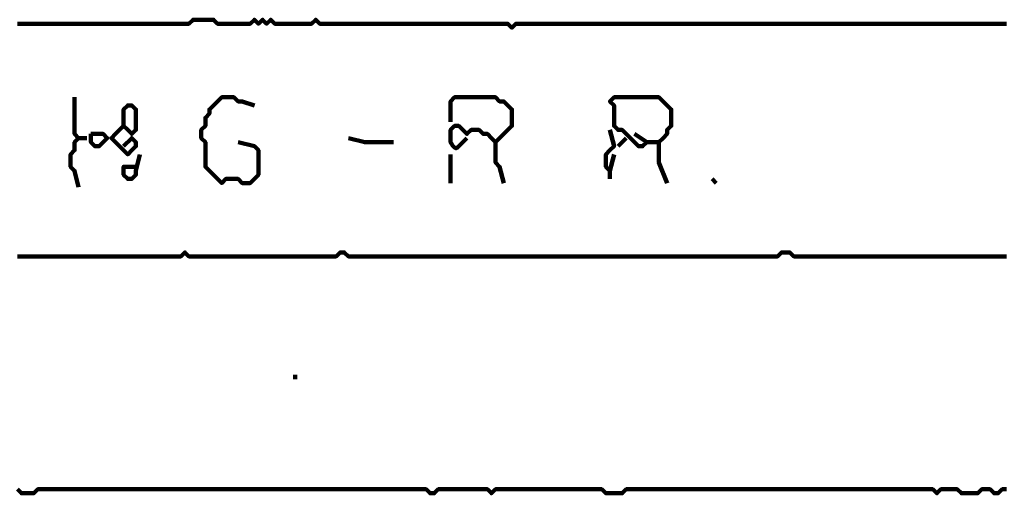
# Model space of a CAD drawing. Header units: metres. Extents: x 1959 to 4131, y 3282 to 4313.
# Tile 31 of 256: x 2130.39 to 2132.62, y 4294.68 to 4295.75. Entities that reach past the tile are written whole.
import ezdxf

# ---------------------------------------------------------------- set-up
doc = ezdxf.new("R2010")
doc.units = ezdxf.units.M
doc.layers.add('P', color=250, linetype='Continuous', lineweight=100)

msp = doc.modelspace()

# ---------------------------------------------------------------- linework, layer by layer
at = {"layer": 'P', "color": 0, "linetype": 'Continuous'}
for points in [[(2130.3892, 4295.7439), (2130.3984, 4295.7439), (2130.4076, 4295.7439), (2130.4168, 4295.7439), (2130.4261, 4295.7439), (2130.4353, 4295.7439), (2130.4445, 4295.7439), (2130.4538, 4295.7439), (2130.463, 4295.7439), (2130.4722, 4295.7439), (2130.4815, 4295.7439), (2130.4907, 4295.7439), (2130.4999, 4295.7439), (2130.5092, 4295.7439), (2130.5184, 4295.7439), (2130.5276, 4295.7439), (2130.5368, 4295.7439), (2130.5461, 4295.7439), (2130.5553, 4295.7439), (2130.5645, 4295.7439), (2130.5738, 4295.7439), (2130.583, 4295.7439), (2130.5922, 4295.7439), (2130.6015, 4295.7439), (2130.6107, 4295.7439), (2130.6199, 4295.7439), (2130.6292, 4295.7439), (2130.6384, 4295.7439), (2130.6476, 4295.7439), (2130.6568, 4295.7439), (2130.6661, 4295.7439), (2130.6753, 4295.7439), (2130.6845, 4295.7439), (2130.6938, 4295.7439), (2130.703, 4295.7439), (2130.7122, 4295.7439), (2130.7215, 4295.7439), (2130.7307, 4295.7439), (2130.7399, 4295.7439), (2130.7492, 4295.7439), (2130.7584, 4295.7439), (2130.7676, 4295.7439), (2130.7768, 4295.7439), (2130.7861, 4295.7531), (2130.7953, 4295.7531), (2130.8045, 4295.7531), (2130.8138, 4295.7531), (2130.823, 4295.7531), (2130.8322, 4295.7531), (2130.8415, 4295.7439), (2130.8507, 4295.7439), (2130.8599, 4295.7439), (2130.8692, 4295.7439), (2130.8784, 4295.7439), (2130.8876, 4295.7439), (2130.8968, 4295.7439), (2130.9061, 4295.7439), (2130.9153, 4295.7439), (2130.9245, 4295.7531), (2130.9338, 4295.7439), (2130.943, 4295.7531), (2130.9522, 4295.7439), (2130.9615, 4295.7531), (2130.9707, 4295.7439), (2130.9799, 4295.7439), (2130.9892, 4295.7439), (2130.9984, 4295.7439), (2131.0076, 4295.7439), (2131.0168, 4295.7439), (2131.0261, 4295.7439), (2131.0353, 4295.7439), (2131.0445, 4295.7439), (2131.0538, 4295.7439), (2131.063, 4295.7531), (2131.0722, 4295.7439), (2131.0815, 4295.7439), (2131.0907, 4295.7439), (2131.0999, 4295.7439), (2131.1092, 4295.7439), (2131.1184, 4295.7439), (2131.1276, 4295.7439), (2131.1368, 4295.7439), (2131.1461, 4295.7439), (2131.1553, 4295.7439), (2131.1645, 4295.7439), (2131.1738, 4295.7439), (2131.183, 4295.7439), (2131.1922, 4295.7439), (2131.2015, 4295.7439), (2131.2107, 4295.7439), (2131.2199, 4295.7439), (2131.2292, 4295.7439), (2131.2384, 4295.7439), (2131.2476, 4295.7439), (2131.2568, 4295.7439), (2131.2661, 4295.7439), (2131.2753, 4295.7439), (2131.2845, 4295.7439), (2131.2938, 4295.7439), (2131.303, 4295.7439), (2131.3122, 4295.7439), (2131.3215, 4295.7439), (2131.3307, 4295.7439), (2131.3399, 4295.7439), (2131.3492, 4295.7439), (2131.3584, 4295.7439), (2131.3676, 4295.7439), (2131.3768, 4295.7439), (2131.3861, 4295.7439), (2131.3953, 4295.7439), (2131.4045, 4295.7439), (2131.4138, 4295.7439), (2131.423, 4295.7439), (2131.4322, 4295.7439), (2131.4415, 4295.7439), (2131.4507, 4295.7439), (2131.4599, 4295.7439), (2131.4692, 4295.7439), (2131.4784, 4295.7439), (2131.4876, 4295.7439), (2131.4968, 4295.7439), (2131.5061, 4295.7347), (2131.5153, 4295.7439), (2131.5245, 4295.7439), (2131.5338, 4295.7439), (2131.543, 4295.7439), (2131.5522, 4295.7439), (2131.5615, 4295.7439), (2131.5707, 4295.7439), (2131.5799, 4295.7439), (2131.5892, 4295.7439), (2131.5984, 4295.7439), (2131.6076, 4295.7439), (2131.6168, 4295.7439), (2131.6261, 4295.7439), (2131.6353, 4295.7439), (2131.6445, 4295.7439), (2131.6538, 4295.7439), (2131.663, 4295.7439), (2131.6722, 4295.7439), (2131.6815, 4295.7439), (2131.6907, 4295.7439), (2131.6999, 4295.7439), (2131.7092, 4295.7439), (2131.7184, 4295.7439), (2131.7276, 4295.7439), (2131.7368, 4295.7439), (2131.7461, 4295.7439), (2131.7553, 4295.7439), (2131.7645, 4295.7439), (2131.7738, 4295.7439), (2131.783, 4295.7439), (2131.7922, 4295.7439), (2131.8015, 4295.7439), (2131.8107, 4295.7439), (2131.8199, 4295.7439), (2131.8292, 4295.7439), (2131.8384, 4295.7439), (2131.8476, 4295.7439), (2131.8568, 4295.7439), (2131.8661, 4295.7439), (2131.8753, 4295.7439), (2131.8845, 4295.7439), (2131.8938, 4295.7439), (2131.903, 4295.7439), (2131.9122, 4295.7439), (2131.9215, 4295.7439), (2131.9307, 4295.7439), (2131.9399, 4295.7439), (2131.9492, 4295.7439), (2131.9584, 4295.7439), (2131.9676, 4295.7439), (2131.9768, 4295.7439), (2131.9861, 4295.7439), (2131.9953, 4295.7439), (2132.0045, 4295.7439), (2132.0138, 4295.7439), (2132.023, 4295.7439), (2132.0322, 4295.7439), (2132.0415, 4295.7439), (2132.0507, 4295.7439), (2132.0599, 4295.7439), (2132.0692, 4295.7439), (2132.0784, 4295.7439), (2132.0876, 4295.7439), (2132.0968, 4295.7439), (2132.1061, 4295.7439), (2132.1153, 4295.7439), (2132.1245, 4295.7439), (2132.1338, 4295.7439), (2132.143, 4295.7439), (2132.1522, 4295.7439), (2132.1615, 4295.7439), (2132.1707, 4295.7439), (2132.1799, 4295.7439), (2132.1892, 4295.7439), (2132.1984, 4295.7439), (2132.2076, 4295.7439), (2132.2168, 4295.7439), (2132.2261, 4295.7439), (2132.2353, 4295.7439), (2132.2445, 4295.7439), (2132.2538, 4295.7439), (2132.263, 4295.7439), (2132.2722, 4295.7439), (2132.2815, 4295.7439), (2132.2907, 4295.7439), (2132.2999, 4295.7439), (2132.3092, 4295.7439), (2132.3184, 4295.7439), (2132.3276, 4295.7439), (2132.3368, 4295.7439), (2132.3461, 4295.7439), (2132.3553, 4295.7439), (2132.3645, 4295.7439), (2132.3738, 4295.7439), (2132.383, 4295.7439), (2132.3922, 4295.7439), (2132.4015, 4295.7439), (2132.4107, 4295.7439), (2132.4199, 4295.7439), (2132.4292, 4295.7439), (2132.4384, 4295.7439), (2132.4476, 4295.7439), (2132.4568, 4295.7439), (2132.4661, 4295.7439), (2132.4753, 4295.7439), (2132.4845, 4295.7439), (2132.4938, 4295.7439), (2132.503, 4295.7439), (2132.5122, 4295.7439), (2132.5215, 4295.7439), (2132.5307, 4295.7439), (2132.5399, 4295.7439), (2132.5492, 4295.7439), (2132.5584, 4295.7439), (2132.5676, 4295.7439), (2132.5768, 4295.7439), (2132.5861, 4295.7439), (2132.5953, 4295.7439), (2132.6045, 4295.7439), (2132.6138, 4295.7439), (2132.623, 4295.7439)], [(2130.5184, 4295.5778), (2130.5184, 4295.5408), (2130.5184, 4295.5316), (2130.5184, 4295.5224), (2130.5184, 4295.5131), (2130.5184, 4295.5039), (2130.5184, 4295.4947), (2130.5276, 4295.4854), (2130.5184, 4295.4762), (2130.5184, 4295.467), (2130.5184, 4295.4578), (2130.5092, 4295.4485), (2130.5092, 4295.4393), (2130.5092, 4295.4301), (2130.5092, 4295.4208), (2130.5184, 4295.4116), (2130.5276, 4295.3747)], [(2130.8876, 4295.4762), (2130.9245, 4295.467), (2130.9338, 4295.4578), (2130.9338, 4295.4485), (2130.9338, 4295.4393), (2130.9338, 4295.4301), (2130.9338, 4295.4208), (2130.9338, 4295.4116), (2130.9338, 4295.4024), (2130.9245, 4295.3931), (2130.9153, 4295.3839), (2130.9061, 4295.3839), (2130.8968, 4295.3839), (2130.8876, 4295.3931), (2130.8784, 4295.3931), (2130.8692, 4295.3931), (2130.8599, 4295.3931), (2130.8507, 4295.3839), (2130.8415, 4295.3931), (2130.8322, 4295.4024), (2130.823, 4295.4116), (2130.8138, 4295.4208), (2130.8138, 4295.4301), (2130.8138, 4295.4393), (2130.8138, 4295.4485), (2130.8138, 4295.4578), (2130.8138, 4295.467), (2130.8138, 4295.4762), (2130.8045, 4295.4854), (2130.8045, 4295.4947), (2130.8045, 4295.5039), (2130.8138, 4295.5131), (2130.8138, 4295.5224), (2130.8138, 4295.5316), (2130.823, 4295.5408), (2130.823, 4295.5501), (2130.8322, 4295.5593), (2130.8415, 4295.5685), (2130.8507, 4295.5778), (2130.8599, 4295.5778), (2130.8692, 4295.5778), (2130.8784, 4295.5778), (2130.8876, 4295.5685), (2130.8968, 4295.5685), (2130.9245, 4295.5593)], [(2131.3676, 4295.5224), (2131.3676, 4295.5593), (2131.3676, 4295.5685), (2131.3768, 4295.5778), (2131.3861, 4295.5778), (2131.3953, 4295.5778), (2131.4045, 4295.5778), (2131.4138, 4295.5778), (2131.423, 4295.5778), (2131.4322, 4295.5778), (2131.4415, 4295.5778), (2131.4507, 4295.5778), (2131.4599, 4295.5778), (2131.4692, 4295.5778), (2131.4784, 4295.5685), (2131.4876, 4295.5685), (2131.4968, 4295.5593), (2131.5061, 4295.5501), (2131.5061, 4295.5408), (2131.5061, 4295.5316), (2131.5061, 4295.5224), (2131.5061, 4295.5131), (2131.4968, 4295.5039), (2131.4876, 4295.4947), (2131.4784, 4295.4854), (2131.4692, 4295.4762), (2131.4599, 4295.4854), (2131.4507, 4295.4947), (2131.4415, 4295.4947), (2131.4322, 4295.5039), (2131.423, 4295.5039), (2131.4138, 4295.5039), (2131.4045, 4295.4947), (2131.3953, 4295.5039), (2131.3861, 4295.5131), (2131.3768, 4295.5131), (2131.3676, 4295.5039), (2131.3676, 4295.4947), (2131.3676, 4295.4854), (2131.3676, 4295.4762), (2131.3707, 4295.4716), (2131.3722, 4295.4685), (2131.3768, 4295.4639), (2131.3799, 4295.4624), (2131.383, 4295.4639), (2131.3861, 4295.467), (2131.3907, 4295.4716), (2131.3938, 4295.4747), (2131.3968, 4295.4778), (2131.3999, 4295.4808), (2131.4045, 4295.4854)], [(2131.783, 4295.4947), (2131.8107, 4295.4762), (2131.8015, 4295.467), (2131.7922, 4295.467), (2131.783, 4295.4762), (2131.7738, 4295.4854), (2131.7645, 4295.4947), (2131.7553, 4295.5039), (2131.7461, 4295.5039), (2131.7368, 4295.5131), (2131.7368, 4295.5224), (2131.7368, 4295.5316), (2131.7368, 4295.5408), (2131.7368, 4295.5501), (2131.7368, 4295.5593), (2131.7276, 4295.5685), (2131.7368, 4295.5778), (2131.7461, 4295.5778), (2131.7553, 4295.5778), (2131.7645, 4295.5778), (2131.7738, 4295.5778), (2131.783, 4295.5778), (2131.7922, 4295.5778), (2131.8015, 4295.5778), (2131.8107, 4295.5778), (2131.8199, 4295.5778), (2131.8292, 4295.5778), (2131.8384, 4295.5778), (2131.8476, 4295.5685), (2131.8568, 4295.5593), (2131.8661, 4295.5501), (2131.8661, 4295.5408), (2131.8661, 4295.5316), (2131.8661, 4295.5224), (2131.8661, 4295.5131), (2131.8568, 4295.5039), (2131.8568, 4295.4947), (2131.8476, 4295.4854), (2131.8384, 4295.4762), (2131.8384, 4295.467), (2131.8384, 4295.4578), (2131.8384, 4295.4485), (2131.8384, 4295.4393), (2131.8384, 4295.4301), (2131.8568, 4295.3839)], [(2130.6292, 4295.5131), (2130.6292, 4295.5501), (2130.6384, 4295.5593), (2130.6476, 4295.5593), (2130.6568, 4295.5501), (2130.6568, 4295.5408), (2130.6568, 4295.5316), (2130.6568, 4295.5224), (2130.6568, 4295.5131), (2130.6568, 4295.5039), (2130.6476, 4295.4947), (2130.6384, 4295.5039), (2130.6292, 4295.5131), (2130.6199, 4295.5039), (2130.6107, 4295.4947), (2130.6015, 4295.4854), (2130.6107, 4295.4762), (2130.6199, 4295.467), (2130.6292, 4295.4578), (2130.6384, 4295.4485), (2130.6476, 4295.4578), (2130.6568, 4295.467), (2130.6568, 4295.4762), (2130.6476, 4295.4854), (2130.6292, 4295.467)], [(2130.5276, 4295.4854), (2130.5461, 4295.4854)], [(2130.5553, 4295.4947), (2130.5645, 4295.4947), (2130.5738, 4295.4947), (2130.583, 4295.4947), (2130.5922, 4295.4854), (2130.583, 4295.4762), (2130.5738, 4295.467), (2130.5645, 4295.467), (2130.5553, 4295.4762), (2130.5553, 4295.4947)], [(2131.1368, 4295.4854), (2131.1738, 4295.4762), (2131.183, 4295.4762), (2131.1922, 4295.4762), (2131.2384, 4295.4762)], [(2131.7276, 4295.5039), (2131.7368, 4295.467), (2131.7276, 4295.4578), (2131.7184, 4295.4485), (2131.7184, 4295.4393), (2131.7184, 4295.4301), (2131.7184, 4295.4208), (2131.7276, 4295.4116), (2131.7368, 4295.4485)], [(2131.7645, 4295.4854), (2131.7461, 4295.467)], [(2131.4692, 4295.4762), (2131.4692, 4295.4393), (2131.4692, 4295.4301), (2131.4784, 4295.4208), (2131.4876, 4295.3839)], [(2131.8107, 4295.4762), (2131.8384, 4295.4762)], [(2130.6661, 4295.4485), (2130.6568, 4295.4116), (2130.6568, 4295.4024), (2130.6476, 4295.3931), (2130.6384, 4295.3931), (2130.6292, 4295.4024), (2130.6292, 4295.4116), (2130.6292, 4295.4208), (2130.6568, 4295.4208)], [(2131.3676, 4295.4485), (2131.3676, 4295.4301), (2131.3676, 4295.4208), (2131.3676, 4295.4116), (2131.3676, 4295.3839)], [(2131.7276, 4295.4116), (2131.7276, 4295.3931)], [(2131.9584, 4295.3931), (2131.9676, 4295.3839)], [(2130.3892, 4295.2178), (2130.3984, 4295.2178), (2130.4076, 4295.2178), (2130.4168, 4295.2178), (2130.4261, 4295.2178), (2130.4353, 4295.2178), (2130.4445, 4295.2178), (2130.4538, 4295.2178), (2130.463, 4295.2178), (2130.4722, 4295.2178), (2130.4815, 4295.2178), (2130.4907, 4295.2178), (2130.4999, 4295.2178), (2130.5092, 4295.2178), (2130.5184, 4295.2178), (2130.5276, 4295.2178), (2130.5368, 4295.2178), (2130.5461, 4295.2178), (2130.5553, 4295.2178), (2130.5645, 4295.2178), (2130.5738, 4295.2178), (2130.583, 4295.2178), (2130.5922, 4295.2178), (2130.6015, 4295.2178), (2130.6107, 4295.2178), (2130.6199, 4295.2178), (2130.6292, 4295.2178), (2130.6384, 4295.2178), (2130.6476, 4295.2178), (2130.6568, 4295.2178), (2130.6661, 4295.2178), (2130.6753, 4295.2178), (2130.6845, 4295.2178), (2130.6938, 4295.2178), (2130.703, 4295.2178), (2130.7122, 4295.2178), (2130.7215, 4295.2178), (2130.7307, 4295.2178), (2130.7399, 4295.2178), (2130.7492, 4295.2178), (2130.7584, 4295.2178), (2130.7676, 4295.227), (2130.7768, 4295.2178), (2130.7861, 4295.2178), (2130.7953, 4295.2178), (2130.8045, 4295.2178), (2130.8138, 4295.2178), (2130.823, 4295.2178), (2130.8322, 4295.2178), (2130.8415, 4295.2178), (2130.8507, 4295.2178), (2130.8599, 4295.2178), (2130.8692, 4295.2178), (2130.8784, 4295.2178), (2130.8876, 4295.2178), (2130.8968, 4295.2178), (2130.9061, 4295.2178), (2130.9153, 4295.2178), (2130.9245, 4295.2178), (2130.9338, 4295.2178), (2130.943, 4295.2178), (2130.9522, 4295.2178), (2130.9615, 4295.2178), (2130.9707, 4295.2178), (2130.9799, 4295.2178), (2130.9892, 4295.2178), (2130.9984, 4295.2178), (2131.0076, 4295.2178), (2131.0168, 4295.2178), (2131.0261, 4295.2178), (2131.0353, 4295.2178), (2131.0445, 4295.2178), (2131.0538, 4295.2178), (2131.063, 4295.2178), (2131.0722, 4295.2178), (2131.0815, 4295.2178), (2131.0907, 4295.2178), (2131.0999, 4295.2178), (2131.1092, 4295.2178), (2131.1184, 4295.227), (2131.1276, 4295.227), (2131.1368, 4295.2178), (2131.1461, 4295.2178), (2131.1553, 4295.2178), (2131.1645, 4295.2178), (2131.1738, 4295.2178), (2131.183, 4295.2178), (2131.1922, 4295.2178), (2131.2015, 4295.2178), (2131.2107, 4295.2178), (2131.2199, 4295.2178), (2131.2292, 4295.2178), (2131.2384, 4295.2178), (2131.2476, 4295.2178), (2131.2568, 4295.2178), (2131.2661, 4295.2178), (2131.2753, 4295.2178), (2131.2845, 4295.2178), (2131.2938, 4295.2178), (2131.303, 4295.2178), (2131.3122, 4295.2178), (2131.3215, 4295.2178), (2131.3307, 4295.2178), (2131.3399, 4295.2178), (2131.3492, 4295.2178), (2131.3584, 4295.2178), (2131.3676, 4295.2178), (2131.3768, 4295.2178), (2131.3861, 4295.2178), (2131.3953, 4295.2178), (2131.4045, 4295.2178), (2131.4138, 4295.2178), (2131.423, 4295.2178), (2131.4322, 4295.2178), (2131.4415, 4295.2178), (2131.4507, 4295.2178), (2131.4599, 4295.2178), (2131.4692, 4295.2178), (2131.4784, 4295.2178), (2131.4876, 4295.2178), (2131.4968, 4295.2178), (2131.5061, 4295.2178), (2131.5153, 4295.2178), (2131.5245, 4295.2178), (2131.5338, 4295.2178), (2131.543, 4295.2178), (2131.5522, 4295.2178), (2131.5615, 4295.2178), (2131.5707, 4295.2178), (2131.5799, 4295.2178), (2131.5892, 4295.2178), (2131.5984, 4295.2178), (2131.6076, 4295.2178), (2131.6168, 4295.2178), (2131.6261, 4295.2178), (2131.6353, 4295.2178), (2131.6445, 4295.2178), (2131.6538, 4295.2178), (2131.663, 4295.2178), (2131.6722, 4295.2178), (2131.6815, 4295.2178), (2131.6907, 4295.2178), (2131.6999, 4295.2178), (2131.7092, 4295.2178), (2131.7184, 4295.2178), (2131.7276, 4295.2178), (2131.7368, 4295.2178), (2131.7461, 4295.2178), (2131.7553, 4295.2178), (2131.7645, 4295.2178), (2131.7738, 4295.2178), (2131.783, 4295.2178), (2131.7922, 4295.2178), (2131.8015, 4295.2178), (2131.8107, 4295.2178), (2131.8199, 4295.2178), (2131.8292, 4295.2178), (2131.8384, 4295.2178), (2131.8476, 4295.2178), (2131.8568, 4295.2178), (2131.8661, 4295.2178), (2131.8753, 4295.2178), (2131.8845, 4295.2178), (2131.8938, 4295.2178), (2131.903, 4295.2178), (2131.9122, 4295.2178), (2131.9215, 4295.2178), (2131.9307, 4295.2178), (2131.9399, 4295.2178), (2131.9492, 4295.2178), (2131.9584, 4295.2178), (2131.9676, 4295.2178), (2131.9768, 4295.2178), (2131.9861, 4295.2178), (2131.9953, 4295.2178), (2132.0045, 4295.2178), (2132.0138, 4295.2178), (2132.023, 4295.2178), (2132.0322, 4295.2178), (2132.0415, 4295.2178), (2132.0507, 4295.2178), (2132.0599, 4295.2178), (2132.0692, 4295.2178), (2132.0784, 4295.2178), (2132.0876, 4295.2178), (2132.0968, 4295.2178), (2132.1061, 4295.2178), (2132.1153, 4295.227), (2132.1245, 4295.227), (2132.1338, 4295.227), (2132.143, 4295.2178), (2132.1522, 4295.2178), (2132.1615, 4295.2178), (2132.1707, 4295.2178), (2132.1799, 4295.2178), (2132.1892, 4295.2178), (2132.1984, 4295.2178), (2132.2076, 4295.2178), (2132.2168, 4295.2178), (2132.2261, 4295.2178), (2132.2353, 4295.2178), (2132.2445, 4295.2178), (2132.2538, 4295.2178), (2132.263, 4295.2178), (2132.2722, 4295.2178), (2132.2815, 4295.2178), (2132.2907, 4295.2178), (2132.2999, 4295.2178), (2132.3092, 4295.2178), (2132.3184, 4295.2178), (2132.3276, 4295.2178), (2132.3368, 4295.2178), (2132.3461, 4295.2178), (2132.3553, 4295.2178), (2132.3645, 4295.2178), (2132.3738, 4295.2178), (2132.383, 4295.2178), (2132.3922, 4295.2178), (2132.4015, 4295.2178), (2132.4107, 4295.2178), (2132.4199, 4295.2178), (2132.4292, 4295.2178), (2132.4384, 4295.2178), (2132.4476, 4295.2178), (2132.4568, 4295.2178), (2132.4661, 4295.2178), (2132.4753, 4295.2178), (2132.4845, 4295.2178), (2132.4938, 4295.2178), (2132.503, 4295.2178), (2132.5122, 4295.2178), (2132.5215, 4295.2178), (2132.5307, 4295.2178), (2132.5399, 4295.2178), (2132.5492, 4295.2178), (2132.5584, 4295.2178), (2132.5676, 4295.2178), (2132.5768, 4295.2178), (2132.5861, 4295.2178), (2132.5953, 4295.2178), (2132.6045, 4295.2178), (2132.6138, 4295.2178), (2132.623, 4295.2178)], [(2131.0168, 4294.9501), (2131.0168, 4294.9408)], [(2130.3892, 4294.6916), (2130.3984, 4294.6824), (2130.4076, 4294.6824), (2130.4168, 4294.6824), (2130.4261, 4294.6824), (2130.4353, 4294.6916), (2130.4445, 4294.6916), (2130.4538, 4294.6916), (2130.463, 4294.6916), (2130.4722, 4294.6916), (2130.4815, 4294.6916), (2130.4907, 4294.6916), (2130.4999, 4294.6916), (2130.5092, 4294.6916), (2130.5184, 4294.6916), (2130.5276, 4294.6916), (2130.5368, 4294.6916), (2130.5461, 4294.6916), (2130.5553, 4294.6916), (2130.5645, 4294.6916), (2130.5738, 4294.6916), (2130.583, 4294.6916), (2130.5922, 4294.6916), (2130.6015, 4294.6916), (2130.6107, 4294.6916), (2130.6199, 4294.6916), (2130.6292, 4294.6916), (2130.6384, 4294.6916), (2130.6476, 4294.6916), (2130.6568, 4294.6916), (2130.6661, 4294.6916), (2130.6753, 4294.6916), (2130.6845, 4294.6916), (2130.6938, 4294.6916), (2130.703, 4294.6916), (2130.7122, 4294.6916), (2130.7215, 4294.6916), (2130.7307, 4294.6916), (2130.7399, 4294.6916), (2130.7492, 4294.6916), (2130.7584, 4294.6916), (2130.7676, 4294.6916), (2130.7768, 4294.6916), (2130.7861, 4294.6916), (2130.7953, 4294.6916), (2130.8045, 4294.6916), (2130.8138, 4294.6916), (2130.823, 4294.6916), (2130.8322, 4294.6916), (2130.8415, 4294.6916), (2130.8507, 4294.6916), (2130.8599, 4294.6916), (2130.8692, 4294.6916), (2130.8784, 4294.6916), (2130.8876, 4294.6916), (2130.8968, 4294.6916), (2130.9061, 4294.6916), (2130.9153, 4294.6916), (2130.9245, 4294.6916), (2130.9338, 4294.6916), (2130.943, 4294.6916), (2130.9522, 4294.6916), (2130.9615, 4294.6916), (2130.9707, 4294.6916), (2130.9799, 4294.6916), (2130.9892, 4294.6916), (2130.9984, 4294.6916), (2131.0076, 4294.6916), (2131.0168, 4294.6916), (2131.0261, 4294.6916), (2131.0353, 4294.6916), (2131.0445, 4294.6916), (2131.0538, 4294.6916), (2131.063, 4294.6916), (2131.0722, 4294.6916), (2131.0815, 4294.6916), (2131.0907, 4294.6916), (2131.0999, 4294.6916), (2131.1092, 4294.6916), (2131.1184, 4294.6916), (2131.1276, 4294.6916), (2131.1368, 4294.6916), (2131.1461, 4294.6916), (2131.1553, 4294.6916), (2131.1645, 4294.6916), (2131.1738, 4294.6916), (2131.183, 4294.6916), (2131.1922, 4294.6916), (2131.2015, 4294.6916), (2131.2107, 4294.6916), (2131.2199, 4294.6916), (2131.2292, 4294.6916), (2131.2384, 4294.6916), (2131.2476, 4294.6916), (2131.2568, 4294.6916), (2131.2661, 4294.6916), (2131.2753, 4294.6916), (2131.2845, 4294.6916), (2131.2938, 4294.6916), (2131.303, 4294.6916), (2131.3122, 4294.6916), (2131.3215, 4294.6824), (2131.3307, 4294.6824), (2131.3399, 4294.6916), (2131.3492, 4294.6916), (2131.3584, 4294.6916), (2131.3676, 4294.6916), (2131.3768, 4294.6916), (2131.3861, 4294.6916), (2131.3953, 4294.6916), (2131.4045, 4294.6916), (2131.4138, 4294.6916), (2131.423, 4294.6916), (2131.4322, 4294.6916), (2131.4415, 4294.6916), (2131.4507, 4294.6916), (2131.4599, 4294.6824), (2131.4692, 4294.6916), (2131.4784, 4294.6916), (2131.4876, 4294.6916), (2131.4968, 4294.6916), (2131.5061, 4294.6916), (2131.5153, 4294.6916), (2131.5245, 4294.6916), (2131.5338, 4294.6916), (2131.543, 4294.6916), (2131.5522, 4294.6916), (2131.5615, 4294.6916), (2131.5707, 4294.6916), (2131.5799, 4294.6916), (2131.5892, 4294.6916), (2131.5984, 4294.6916), (2131.6076, 4294.6916), (2131.6168, 4294.6916), (2131.6261, 4294.6916), (2131.6353, 4294.6916), (2131.6445, 4294.6916), (2131.6538, 4294.6916), (2131.663, 4294.6916), (2131.6722, 4294.6916), (2131.6815, 4294.6916), (2131.6907, 4294.6916), (2131.6999, 4294.6916), (2131.7092, 4294.6916), (2131.7184, 4294.6824), (2131.7276, 4294.6824), (2131.7368, 4294.6824), (2131.7461, 4294.6824), (2131.7553, 4294.6824), (2131.7645, 4294.6916), (2131.7738, 4294.6916), (2131.783, 4294.6916), (2131.7922, 4294.6916), (2131.8015, 4294.6916), (2131.8107, 4294.6916), (2131.8199, 4294.6916), (2131.8292, 4294.6916), (2131.8384, 4294.6916), (2131.8476, 4294.6916), (2131.8568, 4294.6916), (2131.8661, 4294.6916), (2131.8753, 4294.6916), (2131.8845, 4294.6916), (2131.8938, 4294.6916), (2131.903, 4294.6916), (2131.9122, 4294.6916), (2131.9215, 4294.6916), (2131.9307, 4294.6916), (2131.9399, 4294.6916), (2131.9492, 4294.6916), (2131.9584, 4294.6916), (2131.9676, 4294.6916), (2131.9768, 4294.6916), (2131.9861, 4294.6916), (2131.9953, 4294.6916), (2132.0045, 4294.6916), (2132.0138, 4294.6916), (2132.023, 4294.6916), (2132.0322, 4294.6916), (2132.0415, 4294.6916), (2132.0507, 4294.6916), (2132.0599, 4294.6916), (2132.0692, 4294.6916), (2132.0784, 4294.6916), (2132.0876, 4294.6916), (2132.0968, 4294.6916), (2132.1061, 4294.6916), (2132.1153, 4294.6916), (2132.1245, 4294.6916), (2132.1338, 4294.6916), (2132.143, 4294.6916), (2132.1522, 4294.6916), (2132.1615, 4294.6916), (2132.1707, 4294.6916), (2132.1799, 4294.6916), (2132.1892, 4294.6916), (2132.1984, 4294.6916), (2132.2076, 4294.6916), (2132.2168, 4294.6916), (2132.2261, 4294.6916), (2132.2353, 4294.6916), (2132.2445, 4294.6916), (2132.2538, 4294.6916), (2132.263, 4294.6916), (2132.2722, 4294.6916), (2132.2815, 4294.6916), (2132.2907, 4294.6916), (2132.2999, 4294.6916), (2132.3092, 4294.6916), (2132.3184, 4294.6916), (2132.3276, 4294.6916), (2132.3368, 4294.6916), (2132.3461, 4294.6916), (2132.3553, 4294.6916), (2132.3645, 4294.6916), (2132.3738, 4294.6916), (2132.383, 4294.6916), (2132.3922, 4294.6916), (2132.4015, 4294.6916), (2132.4107, 4294.6916), (2132.4199, 4294.6916), (2132.4292, 4294.6916), (2132.4384, 4294.6916), (2132.4476, 4294.6916), (2132.4568, 4294.6916), (2132.4661, 4294.6824), (2132.4753, 4294.6916), (2132.4845, 4294.6916), (2132.4938, 4294.6916), (2132.503, 4294.6916), (2132.5122, 4294.6916), (2132.5215, 4294.6824), (2132.5307, 4294.6824), (2132.5399, 4294.6824), (2132.5492, 4294.6824), (2132.5584, 4294.6824), (2132.5676, 4294.6916), (2132.5768, 4294.6916), (2132.5861, 4294.6916), (2132.5953, 4294.6824), (2132.6045, 4294.6824), (2132.6138, 4294.6916), (2132.623, 4294.6916)]]:
    msp.add_lwpolyline(points, dxfattribs=at)

doc.saveas('drawing.dxf')
